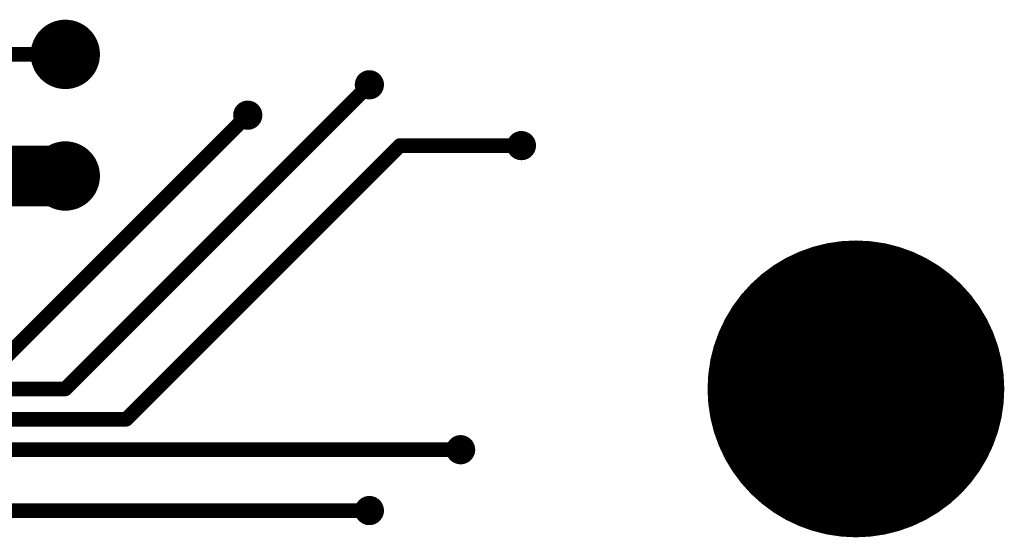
# Model space of a CAD drawing. Extents: x 0.24 to 7.39, y 0.21 to 4.62.
# Tile 10 of 33: x 6.56 to 7.37, y 0.22 to 0.65. Entities that reach past the tile are written whole.
import ezdxf

# ---------------------------------------------------------------- set-up
doc = ezdxf.new("R2010")
doc.units = 0

msp = doc.modelspace()

# ---------------------------------------------------------------- linework, layer by layer
at = {"layer": 'TOP'}
for points, const_width in [([(6.582, 0.621, 1), (6.61, 0.621, 1)], 0.029), ([(6.593, 0.621, 1), (6.599, 0.621, 1)], 0.006), ([(6.84, 0.596, 1), (6.852, 0.596, 1)], 0.012), ([(6.843, 0.596, 1), (6.849, 0.596, 1)], 0.006), ([(6.74, 0.571, 1), (6.752, 0.571, 1)], 0.012), ([(6.743, 0.571, 1), (6.749, 0.571, 1)], 0.006), ([(6.868, 0.546, 1), (6.874, 0.546, 1)], 0.006), ([(6.868, 0.546, 1), (6.874, 0.546, 1)], 0.006), ([(6.965, 0.546, 1), (6.977, 0.546, 1)], 0.012), ([(6.968, 0.546, 1), (6.974, 0.546, 1)], 0.006), ([(6.582, 0.521, 1), (6.61, 0.521, 1)], 0.029), ([(6.5835, 0.521, 1), (6.6085, 0.521, 1)], 0.025), ([(7.185, 0.346, 1), (7.307, 0.346, 1)], 0.122), ([(6.593, 0.346, 1), (6.599, 0.346, 1)], 0.006), ([(6.593, 0.346, 1), (6.599, 0.346, 1)], 0.006), ([(6.643, 0.321, 1), (6.649, 0.321, 1)], 0.006), ([(6.643, 0.321, 1), (6.649, 0.321, 1)], 0.006), ([(6.915, 0.296, 1), (6.927, 0.296, 1)], 0.012), ([(6.918, 0.296, 1), (6.924, 0.296, 1)], 0.006), ([(6.84, 0.246, 1), (6.852, 0.246, 1)], 0.012), ([(6.843, 0.246, 1), (6.849, 0.246, 1)], 0.006)]:
    msp.add_lwpolyline(points, format="xyb", close=True, dxfattribs=dict(at, const_width=const_width))
for points, const_width in [([(6.496, 0.621), (6.596, 0.621)], 0.012), ([(6.596, 0.346), (6.846, 0.596)], 0.012), ([(6.746, 0.571), (6.546, 0.371)], 0.012), ([(6.646, 0.321), (6.871, 0.546)], 0.012), ([(6.871, 0.546), (6.971, 0.546)], 0.012), ([(6.467, 0.521), (6.596, 0.521)], 0.05), ([(4.946, 0.346), (6.596, 0.346)], 0.012), ([(4.971, 0.321), (6.646, 0.321)], 0.012), ([(5.021, 0.296), (6.921, 0.296)], 0.012), ([(6.846, 0.246), (4.971, 0.246)], 0.012)]:
    msp.add_lwpolyline(points, dxfattribs=dict(at, const_width=const_width))

doc.saveas('drawing.dxf')
